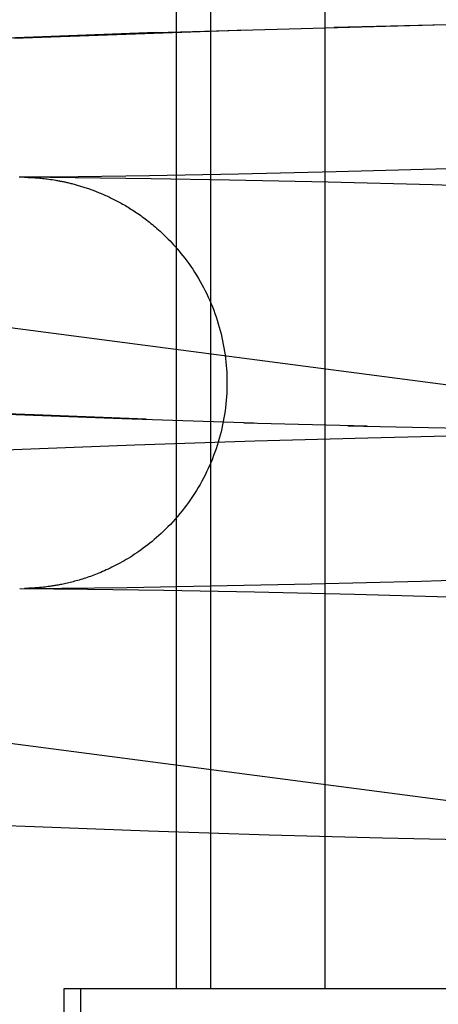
# Model space of a CAD drawing. Header units: inches. Extents: x 0 to 268, y 0 to 174.
# Tile 44 of 79: x 87.0852 to 87.1249, y 88.4625 to 88.5557. Entities that reach past the tile are written whole.
import ezdxf

# ---------------------------------------------------------------- set-up
doc = ezdxf.new("R2010")
doc.units = ezdxf.units.IN
doc.header["$LTSCALE"] = 14.749625
doc.header["$MEASUREMENT"] = 0
doc.linetypes.add('HIDDEN', pattern=[0.2, 0.1, -0.1])
doc.layers.add('DEFAULT_2', color=8, linetype='HIDDEN')

msp = doc.modelspace()

# ---------------------------------------------------------------- linework, layer by layer
at = {"layer": 'DEFAULT_2', "color": 8, "linetype": 'HIDDEN'}
for p, q in [((87.100096, 88.463957), (87.100096, 88.620207)), ((87.10333, 88.463957), (87.10333, 88.620207)), ((87.114166, 88.463957), (87.114166, 88.620207)), ((87.098148, 88.554495), (87.124474, 88.555234)), ((87.115002, 88.555014), (87.133809, 88.555434)), ((87.08739, 88.554102), (87.076275, 88.553646)), ((87.084682, 88.553956), (87.095331, 88.554364)), ((87.098148, 88.554495), (87.08739, 88.554102)), ((87.095331, 88.554364), (87.106693, 88.554746)), ((86.94215, 88.545205), (87.146111, 88.518477)), ((87.097529, 88.54095), (87.090782, 88.540859)), ((87.105948, 88.541101), (87.097529, 88.54095)), ((87.115181, 88.541307), (87.105948, 88.541101)), ((87.125783, 88.541592), (87.115181, 88.541307)), ((87.085659, 88.540813), (87.085203, 88.540809)), ((87.090782, 88.540859), (87.085659, 88.540813)), ((87.097699, 88.540668), (87.085698, 88.540804)), ((87.085707, 88.540804), (87.085773, 88.540803)), ((87.085773, 88.540803), (87.085847, 88.540801)), ((87.085847, 88.540801), (87.08592, 88.540799)), ((87.085937, 88.540799), (87.086037, 88.540796)), ((87.086037, 88.540796), (87.086108, 88.540793)), ((87.086134, 88.540792), (87.086243, 88.540787)), ((87.086243, 88.540787), (87.086333, 88.540783)), ((87.086333, 88.540783), (87.086433, 88.540778)), ((87.086433, 88.540778), (87.086547, 88.540771)), ((87.086547, 88.540771), (87.086631, 88.540766)), ((87.086631, 88.540766), (87.086724, 88.54076)), ((87.086724, 88.54076), (87.086823, 88.540752)), ((87.086823, 88.540752), (87.086929, 88.540744)), ((87.086929, 88.540744), (87.08704, 88.540735)), ((87.08704, 88.540735), (87.08716, 88.540724)), ((87.08716, 88.540724), (87.087287, 88.540712)), ((87.087287, 88.540712), (87.087422, 88.540698)), ((87.087422, 88.540698), (87.087563, 88.540682)), ((87.087563, 88.540682), (87.087709, 88.540665)), ((87.087709, 88.540665), (87.087859, 88.540646)), ((87.087859, 88.540646), (87.088013, 88.540626)), ((87.088013, 88.540626), (87.08817, 88.540603)), ((87.08817, 88.540603), (87.088331, 88.540579)), ((87.088331, 88.540579), (87.088495, 88.540553)), ((87.105105, 88.540539), (87.097699, 88.540668)), ((87.114427, 88.540338), (87.105105, 88.540539)), ((87.124321, 88.540081), (87.114427, 88.540338)), ((87.135064, 88.539755), (87.124321, 88.540081)), ((87.086616, 88.518302), (87.075694, 88.518762)), ((87.084064, 88.518365), (87.094915, 88.517954)), ((87.097228, 88.517904), (87.086616, 88.518302)), ((87.094915, 88.517954), (87.10742, 88.517567)), ((87.106465, 88.51757), (87.118125, 88.517261)), ((87.116295, 88.517287), (87.128043, 88.517021)), ((87.096143, 88.515459), (87.107496, 88.515837)), ((87.107496, 88.515837), (87.118198, 88.516143)), ((87.118198, 88.516143), (87.131055, 88.516446)), ((87.07454, 88.514589), (87.085491, 88.515055)), ((87.085491, 88.515055), (87.096143, 88.515459)), ((86.937155, 88.506527), (87.154958, 88.477984)), ((87.123263, 88.502572), (87.133909, 88.502891)), ((87.085246, 88.501874), (87.091671, 88.501814)), ((87.085871, 88.501883), (87.085686, 88.501879)), ((87.08569, 88.501879), (87.08922, 88.501908)), ((87.085711, 88.501879), (87.085707, 88.501879)), ((87.085909, 88.501884), (87.085835, 88.501882)), ((87.086003, 88.501886), (87.085909, 88.501884)), ((87.086096, 88.50189), (87.086025, 88.501887)), ((87.086202, 88.501894), (87.086096, 88.50189)), ((87.086289, 88.501898), (87.086202, 88.501894)), ((87.086384, 88.501903), (87.086289, 88.501898)), ((87.086491, 88.501909), (87.086384, 88.501903)), ((87.086612, 88.501916), (87.086491, 88.501909)), ((87.086702, 88.501922), (87.086612, 88.501916)), ((87.086799, 88.501929), (87.086702, 88.501922)), ((87.086902, 88.501937), (87.086799, 88.501929)), ((87.08701, 88.501946), (87.086902, 88.501937)), ((87.087124, 88.501956), (87.08701, 88.501946)), ((87.087244, 88.501967), (87.087124, 88.501956)), ((87.08737, 88.50198), (87.087244, 88.501967)), ((87.087503, 88.501994), (87.08737, 88.50198)), ((87.087643, 88.50201), (87.087503, 88.501994)), ((87.08779, 88.502028), (87.087643, 88.50201)), ((87.087946, 88.502048), (87.08779, 88.502028)), ((87.08811, 88.502071), (87.087946, 88.502048)), ((87.08922, 88.501908), (87.095411, 88.501982)), ((87.091671, 88.501814), (87.098872, 88.501712)), ((87.095411, 88.501982), (87.103277, 88.502109)), ((87.103277, 88.502109), (87.112874, 88.502309)), ((87.112874, 88.502309), (87.123263, 88.502572)), ((87.098872, 88.501712), (87.107455, 88.501552)), ((87.107455, 88.501552), (87.116937, 88.501332)), ((87.116937, 88.501332), (87.127754, 88.501032)), ((87.075541, 88.479789), (87.086655, 88.479328)), ((87.086655, 88.479328), (87.09742, 88.478932)), ((87.09742, 88.478932), (87.108846, 88.478564)), ((87.108846, 88.478564), (87.119577, 88.478268)), ((87.119577, 88.478268), (87.129485, 88.478039)), ((87.089428, 88.463957), (87.089428, 88.088957)), ((87.567025, 88.463957), (87.08943, 88.463957)), ((87.090983, 88.463957), (87.090983, 88.088957))]:
    msp.add_line(p, q, dxfattribs=at)
for points in [[(87.088495, 88.540553), (87.088661, 88.540526), (87.088746, 88.540511), (87.088831, 88.540496), (87.088916, 88.54048), (87.089002, 88.540464), (87.089089, 88.540447), (87.089176, 88.54043), (87.089264, 88.540412), (87.089353, 88.540394), (87.089443, 88.540375), (87.089533, 88.540355), (87.089624, 88.540335), (87.089716, 88.540314), (87.089808, 88.540293), (87.089902, 88.540271), (87.089996, 88.540248), (87.090092, 88.540224), (87.090188, 88.5402), (87.090285, 88.540175), (87.090384, 88.540149), (87.090483, 88.540122), (87.090583, 88.540094), (87.090685, 88.540066), (87.090787, 88.540037), (87.09089, 88.540007), (87.090994, 88.539975), (87.091099, 88.539943), (87.091205, 88.539911), (87.091311, 88.539877), (87.091419, 88.539842), (87.091527, 88.539806), (87.091636, 88.539769), (87.091746, 88.539732), (87.091857, 88.539693), (87.091969, 88.539653), (87.092081, 88.539612), (87.092194, 88.539571), (87.092308, 88.539528), (87.092422, 88.539484), (87.092538, 88.539438), (87.092654, 88.539392), (87.092771, 88.539344), (87.092888, 88.539296), (87.093006, 88.539246), (87.093125, 88.539195), (87.093245, 88.539142), (87.093365, 88.539089), (87.093486, 88.539034), (87.093608, 88.538978), (87.09373, 88.53892), (87.093853, 88.538861), (87.093977, 88.538801), (87.094101, 88.538739), (87.094226, 88.538676), (87.094351, 88.538612), (87.094477, 88.538546), (87.094604, 88.538478), (87.094731, 88.538409), (87.094859, 88.538338), (87.094988, 88.538266), (87.095117, 88.538192), (87.095246, 88.538117), (87.095376, 88.53804), (87.095507, 88.537961), (87.095638, 88.53788), (87.09577, 88.537798), (87.095903, 88.537714), (87.096035, 88.537628), (87.096169, 88.53754), (87.096303, 88.53745), (87.096437, 88.537358), (87.096572, 88.537264), (87.096707, 88.537168), (87.096843, 88.53707), (87.096979, 88.53697), (87.097116, 88.536868), (87.097253, 88.536764), (87.09739, 88.536657), (87.097528, 88.536548), (87.097666, 88.536437), (87.097805, 88.536323), (87.097945, 88.536206), (87.098086, 88.536086), (87.09823, 88.535962), (87.098375, 88.535833), (87.098523, 88.535699), (87.098673, 88.53556), (87.098826, 88.535416), (87.098983, 88.535265), (87.099143, 88.535107), (87.099306, 88.534942), (87.099472, 88.534771), (87.09964, 88.534592), (87.099811, 88.534407), (87.099983, 88.534214), (87.100157, 88.534015), (87.100331, 88.53381), (87.100507, 88.533596), (87.100685, 88.533374), (87.100866, 88.533141), (87.10105, 88.532895), (87.101237, 88.532637), (87.101426, 88.532368), (87.101614, 88.532091), (87.101798, 88.531808), (87.101977, 88.531522), (87.102151, 88.531234), (87.10232, 88.530943), (87.102483, 88.53065), (87.102641, 88.530354), (87.102794, 88.530055), (87.102942, 88.529754), (87.103085, 88.52945), (87.103223, 88.529144), (87.103355, 88.528835), (87.103482, 88.528524), (87.103603, 88.52821), (87.103719, 88.527895), (87.10383, 88.527578), (87.103935, 88.527259), (87.104035, 88.526938), (87.104129, 88.526616), (87.104217, 88.526292), (87.1043, 88.525967), (87.104377, 88.52564), (87.104448, 88.525312), (87.104514, 88.524983), (87.104574, 88.524653), (87.104628, 88.524322), (87.104677, 88.523989), (87.10472, 88.523657), (87.104757, 88.523323), (87.104788, 88.522989), (87.104814, 88.522654), (87.104834, 88.522319), (87.104848, 88.521984), (87.104856, 88.521649), (87.104858, 88.521342)], [(87.104858, 88.521342), (87.104856, 88.521031), (87.104848, 88.520696), (87.104834, 88.52036), (87.104814, 88.520025), (87.104788, 88.519689), (87.104757, 88.519355), (87.104719, 88.519021), (87.104676, 88.518687), (87.104627, 88.518355), (87.104573, 88.518023), (87.104512, 88.517692), (87.104446, 88.517363), (87.104375, 88.517034), (87.104297, 88.516707), (87.104214, 88.516381), (87.104126, 88.516057), (87.104031, 88.515734), (87.103931, 88.515413), (87.103826, 88.515094), (87.103715, 88.514776), (87.103599, 88.514461), (87.103477, 88.514147), (87.10335, 88.513836), (87.103217, 88.513527), (87.103079, 88.51322), (87.102936, 88.512916), (87.102787, 88.512614), (87.102634, 88.512315), (87.102475, 88.512018), (87.102311, 88.511725), (87.102142, 88.511434), (87.101968, 88.511146), (87.101788, 88.51086), (87.101604, 88.510578), (87.101415, 88.510299), (87.101222, 88.510024), (87.101024, 88.509753), (87.100821, 88.509485), (87.100614, 88.50922), (87.100401, 88.508958), (87.100181, 88.508697), (87.099958, 88.50844), (87.099731, 88.508189), (87.099503, 88.507946), (87.099278, 88.507713), (87.099056, 88.50749), (87.098837, 88.507277), (87.09862, 88.507074), (87.098406, 88.506878), (87.098194, 88.50669), (87.097983, 88.506509), (87.097773, 88.506333), (87.097563, 88.506163), (87.097355, 88.505998), (87.097146, 88.505838), (87.096939, 88.505683), (87.096732, 88.505533), (87.096526, 88.505387), (87.096321, 88.505246), (87.096118, 88.50511), (87.095916, 88.504978), (87.095715, 88.504851), (87.095515, 88.504727), (87.095317, 88.504608), (87.095121, 88.504493), (87.094926, 88.504382), (87.094733, 88.504275), (87.094542, 88.504172), (87.094352, 88.504072), (87.094165, 88.503976), (87.093979, 88.503884), (87.093795, 88.503794), (87.093613, 88.503708), (87.093434, 88.503626), (87.093257, 88.503546), (87.093082, 88.50347), (87.092909, 88.503396), (87.09274, 88.503326), (87.092573, 88.503259), (87.092409, 88.503195), (87.092248, 88.503133), (87.092089, 88.503074), (87.091932, 88.503017), (87.091777, 88.502962), (87.091624, 88.50291), (87.091472, 88.502859), (87.091322, 88.50281), (87.091173, 88.502763), (87.091025, 88.502717), (87.090878, 88.502673), (87.090732, 88.502631), (87.090588, 88.50259), (87.090446, 88.502551), (87.090304, 88.502513), (87.090165, 88.502477), (87.090027, 88.502443), (87.08989, 88.50241), (87.089756, 88.502378), (87.089623, 88.502348), (87.089492, 88.502319), (87.089363, 88.502292), (87.089236, 88.502265), (87.089114, 88.502241), (87.088995, 88.502218), (87.088882, 88.502197), (87.088774, 88.502177), (87.088669, 88.502159), (87.088569, 88.502142), (87.088471, 88.502126), (87.088377, 88.502111), (87.088285, 88.502097), (87.088196, 88.502084), (87.08811, 88.502071)]]:
    msp.add_lwpolyline(points, dxfattribs=at)

doc.saveas('drawing.dxf')
